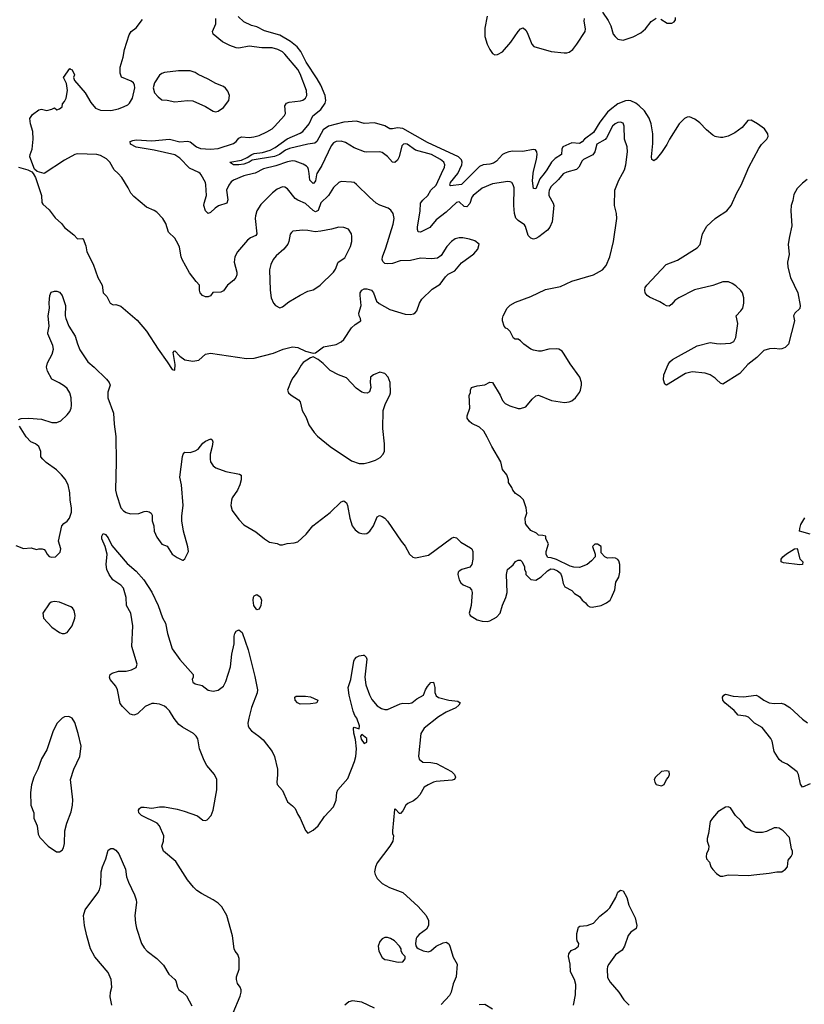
# Model space of a CAD drawing. Header units: inches. Extents: x 1954678 to 2060271, y 904822 to 1016299.
# Tile 68 of 256: x 2014559 to 2020685, y 913516 to 921202. Entities that reach past the tile are written whole.
import ezdxf

# ---------------------------------------------------------------- set-up
doc = ezdxf.new("R2010")
doc.units = ezdxf.units.IN
doc.header["$MEASUREMENT"] = 0
for name, color, linetype in [('C0911', 7, 'Continuous'), ('C0912', 7, 'Continuous'), ('C0921', 7, 'Continuous'), ('C0922', 7, 'Continuous')]:
    doc.layers.add(name, color=color, linetype=linetype)

msp = doc.modelspace()

# ---------------------------------------------------------------- linework, layer by layer
at = {"layer": 'C0911', "color": 5}
for points, elevation in [([(2014550, 918081), (2014570, 918087.3), (2014630, 918090.7), (2014730, 918083), (2014810, 918057.6), (2014850, 918057.1), (2014881.2, 918070), (2014930, 918117.3), (2014950, 918142.8), (2014960.5, 918170), (2014964, 918190), (2014961.5, 918250), (2014949.8, 918289.8), (2014930, 918322.7), (2014910, 918340.9), (2014867.5, 918367.5), (2014810, 918395.3), (2014777.2, 918457.2), (2014769.4, 918489.4), (2014776.6, 918523.4), (2014812.3, 918590), (2014823.7, 918630), (2014819.1, 918659.1), (2014778, 918750), (2014778, 918758), (2014789.6, 918810.4), (2014782, 918890), (2014792.6, 918950), (2014788.3, 918991.7), (2014794.5, 919050), (2014805.8, 919074.2), (2014830, 919083), (2014850, 919081.6), (2014870, 919073.7), (2014890.2, 919050), (2014916.5, 918970), (2014915.2, 918890), (2014919.5, 918870), (2014942.8, 918810), (2014992.9, 918730), (2015010, 918670.8), (2015030, 918624), (2015090.3, 918530), (2015141.3, 918490), (2015235.9, 918395.9), (2015258.4, 918370), (2015264.9, 918350), (2015246.8, 918293.2), (2015247.7, 918250), (2015291.8, 918130), (2015295.8, 918044.2), (2015309.2, 917949.2), (2015313.2, 917750), (2015307.5, 917530), (2015314.2, 917494.2), (2015348.9, 917390), (2015370, 917368.4), (2015390, 917355.8), (2015425.5, 917345.5), (2015490, 917346), (2015530, 917362), (2015550, 917364), (2015570, 917360.7), (2015586, 917350), (2015593, 917333), (2015594.9, 917290), (2015608, 917250), (2015610.5, 917210), (2015630, 917161), (2015670, 917106.8), (2015710, 917091), (2015750.5, 917030.5), (2015790, 917002.8), (2015830, 916982), (2015836.4, 916983.6), (2015850, 916994), (2015877.2, 917050), (2015872.7, 917087.3), (2015838.7, 917210), (2015826.3, 917290), (2015825.6, 917330), (2015835.1, 917410), (2015823.5, 917570), (2015808.4, 917630), (2015830, 917792), (2015836, 917810), (2015850, 917826.8), (2015890, 917822.8), (2015930, 917836), (2015951.7, 917848.3), (2015990, 917894.8), (2016010, 917911), (2016050.6, 917930.6), (2016061, 917921), (2016066.4, 917906.4), (2016061.6, 917870), (2016045.3, 917810), (2016045.3, 917770), (2016050.4, 917750), (2016070, 917718), (2016090, 917703.8), (2016170, 917674), (2016274.6, 917654.6), (2016287.3, 917647.3), (2016288.4, 917610), (2016278.9, 917570), (2016258.9, 917530), (2016219.5, 917470), (2016213.1, 917450), (2016208.7, 917410), (2016219.5, 917370), (2016270, 917299.3), (2016310, 917257.6), (2016402.9, 917202.9), (2016470, 917148), (2016510, 917123.8), (2016570, 917113.4), (2016590, 917102.8), (2016610, 917102), (2016647.7, 917112.3), (2016702.8, 917117.2), (2016730, 917126.7), (2016795.3, 917184.7), (2016849.4, 917250), (2016984.4, 917355.6), (2017070, 917438.8), (2017090, 917446.8), (2017110, 917431.3), (2017119.1, 917410), (2017136.3, 917310), (2017156, 917250), (2017178.5, 917218.5), (2017210, 917197.3), (2017230, 917190.7), (2017250, 917187.3), (2017270, 917190.8), (2017291.9, 917208.1), (2017322.7, 917250), (2017350, 917322), (2017369, 917331), (2017390, 917322.8), (2017410, 917310.8), (2017430, 917286.8), (2017537.3, 917130), (2017570, 917091), (2017602.8, 917030), (2017630, 917006), (2017650, 917001), (2017750, 917021), (2017930, 917154.8), (2017950, 917162.8), (2017970, 917158), (2018003.4, 917123.4), (2018079.9, 917079.9), (2018090.5, 917070), (2018097.1, 917050), (2018097.6, 916990), (2018090, 916949), (2018073.1, 916926.9), (2018010.3, 916909.7), (2017990, 916898), (2017983.8, 916890), (2017980.4, 916870), (2017990.4, 916830), (2018004.8, 916804.8), (2018022.8, 916790), (2018070.3, 916770.3), (2018088.2, 916750), (2018091.3, 916730), (2018083.5, 916630), (2018069.1, 916570), (2018077.4, 916550), (2018130, 916517.5), (2018170, 916506.3), (2018210, 916504.9), (2018230, 916510.2), (2018281.8, 916538.2), (2018311.5, 916570), (2018330, 916631), (2018354.5, 916690), (2018364.5, 916730), (2018361.2, 916870), (2018369, 916910), (2018413.2, 916946.8), (2018430, 916972), (2018450, 916982), (2018470, 916982), (2018482, 916970), (2018502, 916930), (2018502, 916910), (2018511.1, 916891.1), (2018512, 916870), (2018550, 916831.3), (2018590, 916826), (2018630, 916852), (2018681.2, 916898.8), (2018705.2, 916914.8), (2018730, 916911.3), (2018758.5, 916898.5), (2018780.7, 916880.7), (2018793.2, 916853.2), (2018801.4, 916801.4), (2018815.3, 916775.3), (2018870, 916744.7), (2018890, 916722), (2018930, 916698), (2018951.3, 916670), (2018978, 916650), (2018991.3, 916630), (2019010, 916618.8), (2019030, 916616.3), (2019098, 916630), (2019142, 916650), (2019169, 916670), (2019181.2, 916690), (2019205.2, 916750), (2019213.2, 916810), (2019237.2, 916850), (2019244, 916890), (2019244, 916950), (2019237.2, 916977.2), (2019230, 916988), (2019210, 916999), (2019190, 917002), (2019150, 916998), (2019128, 917010), (2019100.4, 917040.4), (2019098, 917090), (2019070, 917108), (2019050, 917108), (2019032, 917090), (2019052, 917030), (2019051.3, 917010), (2019023.4, 916976.6), (2018990.4, 916949.6), (2018930, 916924.5), (2018887, 916927), (2018856, 916936), (2018750, 916988.7), (2018710, 917002), (2018684, 917004), (2018670, 917026), (2018669, 917050), (2018688, 917110), (2018668, 917150), (2018666, 917170), (2018643.6, 917176.4), (2018610, 917178), (2018593.6, 917193.6), (2018550, 917215.3), (2018516.5, 917256.5), (2018509.2, 917270), (2018505.2, 917310), (2018519, 917350), (2018514, 917390), (2018493.6, 917453.6), (2018470, 917478), (2018430, 917502), (2018410, 917528), (2018402, 917550), (2018375.3, 917590), (2018375.3, 917610), (2018362, 917650), (2018329.3, 917690), (2018317.2, 917750), (2018244.5, 917870), (2018210, 917944), (2018182.7, 917990), (2018150, 918020.9), (2018088.7, 918050), (2018070, 918064), (2018054, 918090), (2018053.2, 918110), (2018073.2, 918170), (2018069, 918271), (2018078, 918290), (2018078, 918310), (2018088, 918330), (2018130, 918344.7), (2018190, 918351), (2018230, 918371.3), (2018251.3, 918370), (2018310.5, 918270.5), (2018328.3, 918228.3), (2018350, 918206), (2018387.5, 918187.5), (2018450, 918167.7), (2018470, 918166), (2018510, 918180.5), (2018559.5, 918240.5), (2018590, 918266.8), (2018610, 918271), (2018712, 918230), (2018812.5, 918212.5), (2018850, 918218.7), (2018870, 918226.7), (2018898.4, 918250), (2018930, 918290.7), (2018938.9, 918310), (2018946.3, 918350), (2018946, 918370), (2018933.6, 918410), (2018856.6, 918516.6), (2018811.7, 918591.7), (2018793.8, 918613.8), (2018770, 918629.2), (2018750, 918633.2), (2018690, 918629.2), (2018630, 918614), (2018610, 918613.2), (2018570, 918620.9), (2018549.6, 918629.6), (2018495.3, 918670), (2018470, 918695.3), (2018450, 918708), (2018428.9, 918708.9), (2018415.3, 918715.3), (2018390, 918768), (2018368.9, 918788.9), (2018354, 918794), (2018342, 918810), (2018329, 918850), (2018328.7, 918870), (2018334, 918890), (2018366, 918950), (2018387.9, 918972.1), (2018430, 918996.3), (2018550, 919042), (2018663.9, 919096.1), (2018781.2, 919118.8), (2018870, 919160.4), (2019039.3, 919210), (2019109.6, 919250), (2019138, 919282), (2019166, 919350), (2019195.8, 919470), (2019221.3, 919650), (2019218.9, 919690), (2019204, 919750), (2019205.1, 919870), (2019238, 919950), (2019265.3, 920000)], 540), ([(2014664.1, 920000), (2014682.8, 919970), (2014728.5, 919830), (2014733.4, 919773.4), (2014741.1, 919761.1), (2014790, 919716.3), (2014836, 919656), (2014885.5, 919610), (2014910, 919580.5), (2014982, 919522), (2015010, 919491.3), (2015050, 919494), (2015054, 919490), (2015076.9, 919436.9), (2015084, 919390), (2015133.8, 919293.8), (2015170.4, 919190.4), (2015202.8, 919130), (2015211, 919070), (2015240.7, 919040.7), (2015266.8, 918990), (2015290, 918976), (2015310, 918978.8), (2015350, 918964.9), (2015476.7, 918856.7), (2015550.4, 918770), (2015639.3, 918630), (2015711.9, 918531.9), (2015750, 918471), (2015770, 918464.7), (2015772, 918510), (2015756.4, 918603.6), (2015764.7, 918615.3), (2015770, 918616), (2015810, 918576), (2015850, 918546), (2015910, 918536), (2015957.2, 918542.8), (2016009.6, 918590.4), (2016050, 918598), (2016330, 918558), (2016390, 918558.4), (2016542, 918598), (2016615.3, 918630), (2016690, 918647.3), (2016730, 918644), (2016790, 918614), (2016850, 918598), (2016870, 918601), (2016931.9, 918648.1), (2017030, 918666.4), (2017070, 918688.2), (2017090, 918705.5), (2017150, 918795.5), (2017178.7, 918821.3), (2017222.7, 918850), (2017221.2, 918870), (2017209.6, 918889.6), (2017206.6, 918910), (2017225.6, 918970), (2017216.4, 919050), (2017218.7, 919070), (2017229.8, 919090), (2017250, 919099.7), (2017270, 919101.8), (2017306, 919090), (2017322.6, 919070), (2017344.4, 919004.4), (2017366.2, 918986.2), (2017450, 918940.4), (2017570, 918902), (2017610, 918899.7), (2017634.6, 918905.4), (2017647.3, 918912.7), (2017659.7, 918930), (2017680.5, 918990), (2017700.1, 919019.9), (2017780.8, 919099.2), (2017842.2, 919137.8), (2017884.4, 919195.6), (2017904.4, 919215.6), (2017957.6, 919242.4), (2018010, 919303.8), (2018105.8, 919374.2), (2018137.2, 919410), (2018148, 919450), (2018114.2, 919474.2), (2018070, 919489.5), (2018019.4, 919499.4), (2017990, 919499.7), (2017959.1, 919490), (2017930, 919469.6), (2017894.3, 919430), (2017850, 919360.7), (2017820.7, 919339.3), (2017775.2, 919335.2), (2017690, 919341.1), (2017610, 919321.1), (2017530, 919318.3), (2017470, 919299.6), (2017430, 919296.2), (2017410, 919299.3), (2017394.2, 919314.2), (2017389.7, 919329.6), (2017391.5, 919350), (2017418.5, 919421.5), (2017474.1, 919605.9), (2017482.6, 919650), (2017476.3, 919690), (2017455.8, 919715.8), (2017435.1, 919730), (2017370, 919752.8), (2017343.6, 919770), (2017290, 919815.8), (2017190, 919915.6), (2017169.7, 919929.7), (2017150, 919934.7), (2017070, 919938), (2017050, 919929.7), (2017010, 919891.5), (2016970.1, 919829.9), (2016910, 919770.9), (2016890, 919711.3), (2016870, 919701.8), (2016850, 919711.4), (2016790, 919766.8), (2016730, 919791.8), (2016710, 919805.1), (2016650, 919882.4), (2016630, 919894), (2016610, 919896), (2016570, 919879.7), (2016532.2, 919850), (2016441.8, 919758.2), (2016411.8, 919710), (2016400.2, 919670), (2016399.1, 919650), (2016411, 919529), (2016401.8, 919518.2), (2016361.1, 919498.9), (2016338.2, 919481.8), (2016258.7, 919390), (2016239.5, 919350), (2016233.4, 919310), (2016253.8, 919230), (2016253.8, 919210), (2016247.4, 919190), (2016230.9, 919169.1), (2016181.3, 919130), (2016150, 919085.1), (2016130, 919074.7), (2016068.4, 919071.6), (2016050, 919046.6), (2016030, 919038.4), (2016010, 919039.6), (2015986, 919050), (2015969.3, 919070), (2015964, 919090), (2015964, 919130), (2015937.4, 919157.4), (2015886.1, 919226.1), (2015828, 919330), (2015819.7, 919350), (2015806.5, 919426.5), (2015797.6, 919450), (2015770, 919497.2), (2015722.4, 919542.4), (2015699.3, 919610), (2015677.2, 919650), (2015630, 919699.3), (2015610, 919712.7), (2015550, 919739), (2015450, 919820.9), (2015428.3, 919848.3), (2015407.3, 919890), (2015356.3, 919970), (2015327, 920000)], 560), ([(2016384, 920000), (2016310, 919982.2), (2016228.7, 919950), (2016210, 919935.1), (2016191.4, 919910), (2016173.8, 919870), (2016184.5, 919795.5), (2016175.8, 919770), (2016112.3, 919747.7), (2016085.5, 919730), (2016050, 919696), (2016030, 919689.2), (2016010, 919709.4), (2015998.2, 919750), (2015998.8, 919770), (2016018.5, 919830), (2016013.7, 919913.7), (2016009.6, 919930), (2015977.2, 919990), (2015967.4, 920000)], 540), ([(2016879.6, 920000), (2016875.7, 919990), (2016870, 919943.7), (2016854.8, 919925.2), (2016850, 919923.5), (2016825.5, 919950), (2016818.3, 920000)], 540), ([(2018807.6, 920000), (2018802.7, 919997.3), (2018766.1, 919953.9), (2018710, 919898.9), (2018694.4, 919870), (2018689.4, 919849.4), (2018690.2, 919830), (2018723.5, 919770), (2018729.3, 919750), (2018717.5, 919622.5), (2018699, 919581), (2018681.2, 919558.8), (2018612.5, 919507.5), (2018590, 919493.6), (2018570, 919489.6), (2018550, 919495.1), (2018530, 919517.2), (2018508.2, 919588.2), (2018500.1, 919600.1), (2018450, 919633), (2018433.3, 919653.3), (2018422.5, 919690), (2018417.1, 919750), (2018420.7, 919890), (2018413.4, 919913.4), (2018401.2, 919930), (2018390, 919937), (2018370, 919939.6), (2018250, 919920.4), (2018170, 919886.9), (2018099.5, 919830), (2018090, 919817.6), (2018073.6, 919766.4), (2018050, 919741.8), (2018030, 919743.1), (2017990, 919780.5), (2017970, 919775.4), (2017890, 919700.4), (2017810, 919640.5), (2017761.3, 919578.7), (2017690, 919542.4), (2017670, 919546.3), (2017664.1, 919564.1), (2017664.8, 919584.8), (2017686.3, 919706.3), (2017689.9, 919770.1), (2017706, 919794), (2017746.2, 919830), (2017769.9, 919870.1), (2017810, 919910.3), (2017853.2, 920000)], 540), ([(2018094.5, 920000), (2018010, 919914.2), (2017924.1, 919904.1), (2017918.3, 919910), (2017923.6, 919930), (2017980.2, 920000)], 520), ([(2018653, 920000), (2018621.6, 919958.4), (2018590, 919881.6), (2018570, 919882.9), (2018562.8, 919942.9), (2018568.2, 920000)], 520), ([(2020000, 919137.7), (2019972.1, 919127.9), (2019827.7, 919092.3), (2019705.5, 919030), (2019675.5, 919010), (2019650, 918980.9), (2019630, 918966.6), (2019610, 918969.3), (2019590, 918978.4), (2019558.2, 918998.2), (2019476.6, 919036.6), (2019459, 919050), (2019444, 919070), (2019439.3, 919090), (2019443.7, 919110), (2019455.1, 919130), (2019606, 919290), (2019695.6, 919324.4), (2019850, 919421), (2019871.9, 919448.1), (2019889.6, 919530), (2019925.6, 919590), (2019989.5, 919650), (2020000, 919656.9)], 520), ([(2020000, 918394.3), (2019990, 918404.5), (2019949.7, 918429.7), (2019910, 918442), (2019810, 918451.6), (2019758.9, 918441.1), (2019610, 918348.7), (2019595.3, 918355.3), (2019586, 918390), (2019589.3, 918430), (2019623.7, 918510), (2019635.1, 918530), (2019656, 918550), (2019850, 918656.2), (2019950, 918682), (2020000, 918674.6)], 520), ([(2014530, 917098), (2014590, 917074.8), (2014650, 917078.8), (2014690, 917066), (2014710, 917071), (2014734, 917070), (2014750, 917064.7), (2014764.7, 917050), (2014771, 917031), (2014790, 917012), (2014810, 917006), (2014838, 917010), (2014874.2, 917045.8), (2014880.9, 917070), (2014862.9, 917130), (2014889.6, 917250), (2014904.5, 917270), (2014930, 917288.4), (2014947.6, 917310), (2014963.8, 917356.2), (2014964, 917390), (2014953.5, 917450), (2014950, 917508), (2014937.3, 917570), (2014914.3, 917614.3), (2014886, 917650), (2014846.9, 917686.9), (2014765.3, 917745.3), (2014739.3, 917770), (2014724, 917790), (2014724, 917830), (2014709.3, 917869.3), (2014682, 917890), (2014647.2, 917907.2), (2014610, 917945.2), (2014557, 918030)], 540), ([(2016226, 913450), (2016281.1, 913578.9), (2016289.7, 913610), (2016287.8, 913630), (2016279.7, 913650), (2016258.7, 913678.7), (2016251.1, 913710), (2016252.8, 913730), (2016274, 913790), (2016273.9, 913873.9), (2016263.4, 913903.4), (2016243, 913930), (2016234.3, 913950), (2016219.8, 914050), (2016176.4, 914210), (2016136.8, 914276.8), (2016110, 914304.2), (2016070, 914331.5), (2015979.5, 914379.5), (2015943.6, 914403.6), (2015915.6, 914430), (2015868.5, 914488.5), (2015779.3, 914630), (2015681.2, 914710), (2015669.2, 914750), (2015680.9, 914790), (2015684.5, 914830), (2015650, 914909), (2015632.7, 914930), (2015510, 914989), (2015488.4, 915011.6), (2015488, 915030), (2015494.6, 915045.4), (2015506.6, 915053.4), (2015530, 915055.5), (2015590, 915046), (2015650, 915056.9), (2015690, 915056.9), (2015790, 915039.5), (2015844.5, 915024.5), (2015947.4, 914987.4), (2015990, 914954), (2016010, 914950.7), (2016024.1, 914955.9), (2016054.5, 914990), (2016069.6, 915030.4), (2016099.1, 915190), (2016098, 915270), (2016081, 915310), (2016020, 915380), (2015998.6, 915418.6), (2015963.7, 915510), (2015950, 915589.3), (2015936.9, 915610), (2015915.6, 915630), (2015830, 915677.8), (2015801.2, 915701.2), (2015765.9, 915745.9), (2015730, 915805.4), (2015706.3, 915830), (2015690, 915842.2), (2015650, 915858.2), (2015610, 915865.1), (2015590, 915863.1), (2015539.5, 915840.5), (2015478, 915782), (2015450, 915772.8), (2015421.3, 915781.3), (2015360.8, 915840.8), (2015343.8, 915863.8), (2015323, 915970), (2015310, 915998), (2015266.6, 916050), (2015259.3, 916070), (2015265.2, 916090), (2015280.1, 916099.9), (2015330, 916117.3), (2015390, 916117.3), (2015432.5, 916127.5), (2015470, 916144.7), (2015477, 916170), (2015434.3, 916310), (2015442.5, 916470), (2015426.6, 916570), (2015394.4, 916630), (2015391.2, 916691.2), (2015370, 916762.9), (2015350, 916786.3), (2015287.8, 916830), (2015257.6, 916870), (2015239.5, 916910), (2015234, 916950), (2015242, 917030), (2015227.6, 917090), (2015200.7, 917150), (2015200.9, 917170), (2015210, 917190.7), (2015230, 917183), (2015250, 917158), (2015278, 917098), (2015397.7, 916957.7), (2015470, 916898), (2015529, 916829), (2015590, 916733.7), (2015639.7, 916630), (2015673.5, 916533.5), (2015697.5, 916490), (2015713.4, 916410), (2015750.3, 916290), (2015810, 916207.4), (2015913.7, 916090), (2015914.9, 916070), (2015907.1, 916050), (2015910, 916029.2), (2015930, 916018.6), (2015983.4, 916003.4), (2016030, 915968.2), (2016070, 915959.3), (2016110, 915968.2), (2016150, 915999.3), (2016170, 916036.3), (2016206, 916150), (2016215.7, 916250), (2016234, 916330), (2016234.6, 916390), (2016239.9, 916410), (2016250, 916428.9), (2016270, 916439.5), (2016297.4, 916417.4), (2016342.1, 916282.1), (2016394.4, 916074.4), (2016415.1, 915970), (2016413.1, 915946.9), (2016370, 915832.3), (2016347.9, 915750), (2016341.7, 915710), (2016343.7, 915690), (2016350.4, 915670), (2016368.2, 915650), (2016427.7, 915610), (2016459.9, 915579.9), (2016530.2, 915490.2), (2016549.4, 915449.4), (2016572.4, 915350), (2016573, 915307), (2016566.4, 915250), (2016570.5, 915230.5), (2016610, 915186), (2016650, 915096), (2016690, 915066), (2016710, 915044.7), (2016730, 914998), (2016750.5, 914970), (2016790, 914871.3), (2016810, 914851), (2016850, 914874), (2016889.3, 914910), (2016938, 914982), (2017010, 915056.3), (2017029.7, 915110), (2017035.8, 915170), (2017044.5, 915190), (2017122.5, 915277.5), (2017174.6, 915410), (2017184.6, 915450), (2017189.8, 915510.2), (2017181.8, 915581.8), (2017167.8, 915632.2), (2017165.7, 915670), (2017170, 915678), (2017210, 915666.8), (2017211.4, 915688.6), (2017191.5, 915750), (2017176.5, 915770), (2017163.3, 915803.3), (2017131.1, 915928.9), (2017122.7, 915990), (2017143.6, 916050), (2017167, 916193), (2017172.9, 916207.1), (2017190, 916224.7), (2017210, 916236), (2017242, 916242), (2017250, 916242), (2017265.4, 916225.4), (2017270.6, 916210), (2017252.9, 916070), (2017261.7, 916010), (2017290, 915931), (2017310, 915894.8), (2017350, 915844.9), (2017385.1, 915825.1), (2017410, 915816.3), (2017430, 915817.3), (2017530, 915861.6), (2017550, 915866), (2017595.9, 915864.1), (2017622, 915870), (2017660.1, 915899.9), (2017711, 915929), (2017728.2, 915971.8), (2017743.8, 915996.2), (2017770, 916026.8), (2017790, 916031), (2017801.6, 915990), (2017800.4, 915950), (2017810, 915924), (2017830.4, 915910.4), (2017910, 915890.3), (2017981, 915881), (2017998, 915870), (2017986.8, 915850), (2017964, 915830), (2017890, 915796.9), (2017830, 915760.4), (2017718, 915670), (2017690.4, 915630), (2017673.7, 915453.7), (2017678.8, 915430), (2017707, 915407), (2017770, 915403.1), (2017814.2, 915394.2), (2017930, 915333), (2017954.8, 915310), (2017962.8, 915290), (2017959.1, 915280.9), (2017950.5, 915269.5), (2017935.2, 915264.8), (2017810, 915254), (2017790, 915249.6), (2017747.3, 915230), (2017718, 915210), (2017683.8, 915150), (2017658, 915122), (2017634.8, 915105.2), (2017590, 915083.1), (2017574.9, 915070), (2017550, 915025.2), (2017533.8, 915006.2), (2017525.8, 915005.8), (2017490, 915040.9), (2017484.9, 915035.1), (2017470.4, 914870), (2017470.4, 914850), (2017477.1, 914830), (2017472.4, 914790), (2017450, 914749.3), (2017350, 914621.2), (2017336.4, 914590), (2017330.4, 914550), (2017334.4, 914530), (2017350, 914497.3), (2017390, 914459.1), (2017447.2, 914427.2), (2017550, 914388), (2017670, 914280.5), (2017734, 914210), (2017750.8, 914170), (2017750.8, 914130), (2017736.7, 914103.3), (2017678.8, 914061.2), (2017659.8, 914040.2), (2017654.8, 914030), (2017650.8, 913990), (2017651, 913971), (2017659.8, 913959.8), (2017670.7, 913950.7), (2017710, 913933.4), (2017750, 913926.4), (2017770, 913933), (2017811.1, 913968.9), (2017864.5, 913995.5), (2017890, 913999.7), (2017910, 913986.7), (2017918.8, 913970), (2017944.2, 913884.2), (2017976, 913830), (2017967.7, 913730), (2017944.2, 913675.8), (2017927.7, 913610), (2017914.6, 913585.4), (2017850, 913513.2)], 520), ([(2020000, 915006), (2019967.7, 914970), (2019950, 914942), (2019938, 914850), (2019927.7, 914810), (2019927.7, 914790), (2019940.4, 914750), (2019937, 914723), (2019922, 914690), (2019918.8, 914670), (2019922.8, 914650), (2019944.5, 914624.5), (2019955.5, 914590), (2019970, 914567.3), (2020000, 914537.8)], 540), ([(2015279.7, 913510), (2015266.5, 913573.5), (2015268.2, 913610), (2015279.8, 913650), (2015273.8, 913710), (2015250, 913763.6), (2015146.9, 913886.9), (2015113.1, 913950), (2015082.8, 914050), (2015064.2, 914130), (2015058, 914210), (2015070, 914253), (2015170, 914386), (2015183.5, 914410), (2015192.8, 914450), (2015196.3, 914550), (2015206.6, 914590), (2015231.6, 914650), (2015250, 914718), (2015270, 914731), (2015290, 914730.8), (2015310, 914718.8), (2015333.4, 914690), (2015384.4, 914570), (2015394, 914510), (2015408.9, 914470), (2015456.4, 914370), (2015470, 914331.3), (2015472.2, 914310), (2015459.5, 914210), (2015462.4, 914150), (2015470.4, 914110), (2015510.4, 913990), (2015530, 913957.3), (2015554, 913930), (2015630, 913873.4), (2015682, 913822), (2015724.9, 913750), (2015770, 913710.5), (2015778, 913698), (2015790.5, 913650.5), (2015801, 913630), (2015830, 913610.8), (2015861.7, 913581.7), (2015903.6, 913503.6)], 520), ([(2018882.3, 913510), (2018898.6, 913590), (2018900.8, 913670), (2018889.8, 913710), (2018860.5, 913770), (2018857.6, 913830), (2018845.1, 913890), (2018847, 913910), (2018864.9, 913935.1), (2018895.3, 913950), (2018922, 913970), (2018924, 913990), (2018913.2, 914010), (2018909.3, 914029.3), (2018909.3, 914069.3), (2018922.7, 914117.3), (2018933.6, 914126.4), (2018990, 914130.5), (2019039, 914150), (2019090, 914204), (2019149.3, 914250), (2019166.6, 914270), (2019213.2, 914350), (2019230, 914391.3), (2019250, 914406.8), (2019270, 914402.8), (2019300.5, 914350), (2019314.9, 914290), (2019365.5, 914190), (2019378.8, 914130), (2019373, 914107), (2019330, 914078), (2019310, 914054), (2019280.5, 913970), (2019262.4, 913937.6), (2019210, 913902.7), (2019159.5, 913830), (2019149.3, 913810.7), (2019146.5, 913790), (2019150, 913726), (2019170, 913687.7), (2019236.3, 913610), (2019277.3, 913550), (2019318.8, 913510)], 520), ([(2017330, 913484.7), (2017230, 913532), (2017158, 913542), (2017130, 913535.1), (2017098.8, 913510)], 520), ([(2018146.6, 913513.4), (2018190, 913516), (2018250, 913481)], 520)]:
    msp.add_lwpolyline(points, dxfattribs=dict(at, elevation=elevation))
for points, elevation in [([(2017050, 919581.6), (2016994.6, 919565.4), (2016909.8, 919549.7), (2016865.6, 919545.6), (2016810, 919556.9), (2016770, 919559.7), (2016692, 919550), (2016680.7, 919539.3), (2016672.4, 919527.6), (2016662, 919470), (2016652.2, 919450), (2016620.4, 919410), (2016562.2, 919357.8), (2016538.7, 919330), (2016519.6, 919290), (2016510.3, 919250), (2016513.7, 919090), (2016522.4, 919030), (2016541.6, 918990), (2016557.3, 918970), (2016590, 918953.4), (2016610, 918959.3), (2016661.8, 918998.2), (2016750, 919050.4), (2016810, 919081.6), (2016850, 919092.7), (2016879.3, 919110), (2016906, 919130), (2017010, 919230.4), (2017026, 919254), (2017046.8, 919310), (2017098.2, 919341.8), (2017142, 919430), (2017152.4, 919470), (2017153.3, 919510), (2017149.4, 919530), (2017125.6, 919565.6), (2017090, 919580.7)], 580), ([(2016850, 918568.7), (2016830, 918562), (2016773.7, 918526.3), (2016756.3, 918503.7), (2016726.8, 918450), (2016692.8, 918407.2), (2016678.5, 918381.5), (2016651.3, 918310), (2016658, 918290), (2016678, 918270), (2016735.2, 918235.2), (2016750, 918218), (2016764.9, 918150), (2016795.6, 918095.6), (2016818, 918038), (2016858, 917978), (2016884, 917950), (2016983.8, 917870), (2017150, 917758.3), (2017210, 917736.9), (2017250, 917737.4), (2017290, 917747.4), (2017336.3, 917763.7), (2017374.9, 917785.1), (2017396, 917810), (2017406.8, 917833.2), (2017407.8, 917890), (2017394.7, 918010), (2017398, 918150), (2017414.2, 918205.8), (2017449.3, 918270), (2017454, 918290), (2017452, 918370), (2017435.1, 918410), (2017410, 918439), (2017370, 918449), (2017322, 918430), (2017298, 918410), (2017296, 918370), (2017301, 918330), (2017290, 918298), (2017273.4, 918286.6), (2017250, 918289.4), (2017230, 918295.1), (2017185.6, 918325.6), (2017110, 918405.2), (2017049.5, 918429.5), (2016983.2, 918463.2), (2016930, 918517.2), (2016890, 918549.2)], 560), ([(2016410, 916595.1), (2016386.6, 916630), (2016381.6, 916670), (2016386, 916694), (2016390, 916704.7), (2016410, 916714.8), (2016436.8, 916696.8), (2016446.8, 916670), (2016442.4, 916630), (2016430, 916599.3)], 520), ([(2014830, 916659.3), (2014805.2, 916654.8), (2014790, 916642), (2014741, 916570), (2014746, 916530), (2014810, 916461), (2014870, 916418), (2014890, 916411.3), (2014910, 916411.3), (2014930, 916418), (2014968.7, 916470), (2014989.3, 916530), (2014992, 916550), (2014983.7, 916590), (2014972.3, 916610), (2014958.6, 916618.6), (2014870, 916654.5)], 540), ([(2016750, 915859), (2016727.8, 915867.8), (2016710, 915889), (2016707.8, 915912.2), (2016719.1, 915920.9), (2016730, 915922.3), (2016790, 915922), (2016830, 915916.2), (2016887.6, 915890), (2016878.7, 915870), (2016870, 915867.5), (2016830, 915860.3)], 520), ([(2014943.2, 915763.2), (2014910, 915759.3), (2014890.5, 915749.5), (2014850.7, 915710), (2014822, 915650), (2014770, 915502), (2014728.6, 915431.4), (2014700.3, 915350), (2014670, 915289.2), (2014650.3, 915230), (2014644.2, 915170), (2014645.3, 915070), (2014668.7, 915010), (2014670.5, 914970), (2014694.9, 914910), (2014704.9, 914844.9), (2014716.9, 914816.9), (2014782, 914750), (2014847.1, 914707.1), (2014870, 914706), (2014890, 914718), (2014902.7, 914737.3), (2014909.3, 914770), (2014911.8, 914870), (2014927, 914930), (2014962, 915018), (2014971.6, 915070), (2014973.1, 915113.1), (2014956.2, 915270), (2014982, 915350), (2015029.5, 915450), (2015038.4, 915530), (2015015.6, 915630), (2014990, 915715.3), (2014970, 915749)], 540), ([(2017230, 915621.6), (2017221.1, 915610), (2017225.1, 915585.1), (2017250, 915550.3), (2017270, 915562.4), (2017268.9, 915590)], 520), ([(2019610, 915339.3), (2019570, 915332.7), (2019524.7, 915290), (2019512, 915270), (2019518, 915250), (2019530, 915232), (2019570, 915222), (2019590, 915232), (2019608.7, 915270), (2019624, 915290), (2019633.2, 915310), (2019630, 915332.7)], 540), ([(2017430, 914037.6), (2017410, 914036.9), (2017390, 914027), (2017370, 914005.2), (2017357.1, 913970), (2017363, 913930), (2017390, 913882), (2017410, 913866), (2017430, 913861.6), (2017515.1, 913844.9), (2017550, 913846.8), (2017569, 913870), (2017568.7, 913888.7), (2017550, 913908), (2017539, 913930), (2017537.2, 913950), (2017526, 913970), (2017485.2, 914010), (2017454, 914030)], 520)]:
    msp.add_lwpolyline(points, close=True, dxfattribs=dict(at, elevation=elevation))
at = {"layer": 'C0912', "color": 5}
for points, elevation in [([(2019110, 921261.6), (2019154.6, 921194.6), (2019174.2, 921154.2), (2019192.9, 921090), (2019207.4, 921070), (2019230, 921050.3), (2019270, 921041.8), (2019350, 921068.4), (2019410, 921100.2), (2019445.7, 921130), (2019490, 921187), (2019530, 921212.4)], 520), ([(2015327, 920000), (2015297.6, 920030), (2015262, 920090), (2015236, 920116), (2015190, 920141.5), (2015162, 920150), (2015010, 920155.8), (2014990, 920149.7), (2014910, 920105.6), (2014750, 920000.9), (2014696.6, 920016.6), (2014675.1, 920035.1), (2014639.5, 920130), (2014641.2, 920150), (2014656, 920190), (2014663.7, 920270), (2014660.7, 920330), (2014642.9, 920390), (2014639.5, 920430), (2014659.1, 920460.9), (2014710, 920498), (2014730, 920502), (2014770, 920492), (2014810, 920502), (2014830, 920514), (2014850, 920498), (2014870, 920504.7), (2014890, 920522), (2014894.6, 920545.4), (2014910, 920562), (2014922, 920590), (2014933.2, 920650), (2014924.7, 920704.7), (2014902, 920750), (2014950, 920822), (2014954.8, 920814.8), (2014970, 920810.7), (2014987.3, 920770), (2014980.7, 920750), (2014987.5, 920727.5), (2015070, 920630.6), (2015114.5, 920554.5), (2015150.3, 920510.3), (2015190, 920495.8), (2015270, 920491.8), (2015330, 920506.7), (2015376, 920524), (2015403.3, 920536.7), (2015418, 920550), (2015439.5, 920590), (2015457.2, 920670), (2015455.3, 920690), (2015449, 920709), (2015430, 920722), (2015353.2, 920753.2), (2015343.3, 920783.3), (2015344.7, 920830), (2015368.2, 920910), (2015378, 920970), (2015415.3, 921084.7), (2015429.2, 921110), (2015470, 921138.8), (2015517.7, 921202.3)], 560), ([(2015967.4, 920000), (2015957.7, 920010), (2015883.9, 920043.9), (2015810, 920120.2), (2015770, 920147.4), (2015610, 920184.2), (2015470, 920205.6), (2015425.1, 920230), (2015422.7, 920250), (2015441.5, 920258.5), (2015470, 920263.1), (2015590, 920257.3), (2015730, 920270.2), (2015810, 920248.9), (2015870, 920253.6), (2015889.3, 920249.3), (2015939.5, 920210), (2015970, 920197.5), (2016050, 920191.8), (2016110, 920197.2), (2016230, 920236.5), (2016249, 920251), (2016270, 920276.5), (2016290, 920287.8), (2016350, 920281.3), (2016386.5, 920286.5), (2016430, 920298.5), (2016490, 920325.7), (2016529.5, 920350), (2016550, 920368.4), (2016626.3, 920453.7), (2016634, 920470), (2016629.7, 920530), (2016642.9, 920550), (2016662.5, 920557.5), (2016752.5, 920567.5), (2016770, 920573.8), (2016792.1, 920590), (2016801.4, 920610), (2016798.5, 920650), (2016750, 920778), (2016730, 920812.2), (2016630, 920933.3), (2016610, 920950.8), (2016574, 920970), (2016530, 920981.8), (2016450, 920981.4), (2016350, 920994.2), (2016270, 920979.1), (2016250, 920981.7), (2016200.5, 921000.5), (2016141.6, 921030), (2016069.6, 921090), (2016065.1, 921110), (2016090.9, 921169.1), (2016091, 921210)], 540), ([(2017980.2, 920000), (2018012.4, 920070), (2018014.7, 920090), (2018008.6, 920108.6), (2017985, 920130), (2017742.6, 920242.6), (2017550, 920351.4), (2017510, 920356.6), (2017470, 920348.5), (2017450, 920349.8), (2017410, 920373.9), (2017330, 920395.5), (2017250, 920390.7), (2017190, 920409.9), (2017090, 920401.3), (2016970, 920369.5), (2016930, 920343), (2016880.2, 920250), (2016863.3, 920236.7), (2016810, 920229.5), (2016664.8, 920195.2), (2016635.6, 920184.4), (2016586.8, 920150), (2016550, 920134.7), (2016374.9, 920105.1), (2016350, 920088.9), (2016310, 920074.2), (2016270, 920068.4), (2016229.9, 920069.9), (2016205.6, 920085.6), (2016201.2, 920090), (2016290, 920105.5), (2016335, 920125), (2016371.1, 920150), (2016390, 920157.1), (2016454.3, 920165.7), (2016515.6, 920184.4), (2016555.1, 920204.9), (2016648.2, 920271.8), (2016750, 920315.2), (2016770.5, 920330), (2016818.9, 920390), (2016848.9, 920451.1), (2016910, 920500.8), (2016945.3, 920550), (2016950.9, 920570), (2016945, 920610), (2016909.9, 920690), (2016881.3, 920741.3), (2016796, 920870), (2016754.5, 920954.5), (2016725.5, 920990), (2016672.5, 921032.5), (2016590, 921079.9), (2016470, 921114.9), (2016410, 921145.8), (2016370, 921156.8), (2016310, 921183.7), (2016265.4, 921225.4)], 520), ([(2018209.7, 921230), (2018190, 921135.1), (2018191.1, 921070), (2018210, 921011.7), (2018230, 920968.5), (2018250, 920938.7), (2018270, 920927.8), (2018290, 920930.3), (2018330, 920951.8), (2018393.4, 921026.6), (2018450, 921110.4), (2018470, 921130.6), (2018490, 921137.3), (2018510, 921121), (2018522, 921102), (2018557.3, 921010), (2018573, 920993), (2018710, 920952.4), (2018810, 920941.7), (2018830, 920942.3), (2018850, 920948.9), (2018877.4, 920970), (2018909.7, 921010), (2018974.5, 921110), (2018977, 921130), (2018967.3, 921190), (2018969.6, 921210)], 520), ([(2019565.3, 921205.3), (2019615.2, 921175.2), (2019650, 921175.5), (2019670, 921184.9), (2019678.9, 921201.1), (2019678.9, 921218.9)], 520), ([(2020000, 920288.5), (2019990.5, 920290.5), (2019970, 920300.8), (2019922.3, 920342.3), (2019870, 920397.3), (2019830, 920426.3), (2019790, 920442.4), (2019770, 920440.3), (2019749, 920430), (2019709.3, 920390), (2019633.7, 920270), (2019612.6, 920227.4), (2019570, 920164.7), (2019530, 920111.8), (2019510, 920100.7), (2019496, 920110), (2019493.3, 920130), (2019503.8, 920236.2), (2019503.2, 920310), (2019489.9, 920389.9), (2019473.9, 920433.9), (2019437.3, 920490), (2019397, 920530), (2019369.9, 920549.9), (2019330, 920568.6), (2019310, 920571.6), (2019288, 920568), (2019230, 920544.5), (2019170, 920499.3), (2019150, 920480.1), (2019090, 920402.4), (2019038.2, 920321.8), (2018968.2, 920270), (2018950, 920248.1), (2018930, 920235.6), (2018870, 920240.2), (2018800.1, 920210), (2018791.7, 920190), (2018790.5, 920149.5), (2018741, 920119), (2018712.8, 920090), (2018675.6, 920030), (2018653, 920000)], 520), ([(2019265.3, 920000), (2019281.7, 920030), (2019292.4, 920070), (2019306, 920170), (2019301.3, 920210), (2019281, 920270), (2019279.7, 920370), (2019270, 920394.5), (2019250, 920402.4), (2019230, 920399.7), (2019208.5, 920390), (2019187.9, 920370), (2019141.5, 920278.5), (2019130, 920267.4), (2019065.2, 920230), (2019050.2, 920170), (2019033.9, 920146.1), (2018962.4, 920110), (2018950, 920099.7), (2018924.7, 920050), (2018907.3, 920032.7), (2018830, 920012.7), (2018807.6, 920000)], 540), ([(2017853.2, 920000), (2017877.3, 920050), (2017879.7, 920070), (2017871.1, 920090), (2017846, 920110), (2017775.8, 920150), (2017650, 920183.5), (2017584, 920230), (2017570, 920233.3), (2017556, 920230), (2017542.4, 920217.6), (2017521.8, 920130), (2017510, 920106.3), (2017487.3, 920087.3), (2017470, 920089.7), (2017430, 920133.3), (2017390, 920165.1), (2017370, 920169.6), (2017270, 920166.6), (2017250.9, 920170.9), (2017170, 920200.5), (2017103.6, 920243.6), (2017070, 920252.2), (2017030, 920249.7), (2017010, 920240.5), (2016990, 920217.6), (2016917.5, 920062.5), (2016883.5, 920010), (2016879.6, 920000)], 540), ([(2018568.2, 920000), (2018570, 920019.3), (2018594.3, 920110), (2018600.6, 920150), (2018597.5, 920170), (2018585.6, 920185.6), (2018568.6, 920188.6), (2018487.8, 920172.2), (2018410, 920175.4), (2018378.4, 920170), (2018350, 920159.1), (2018330, 920149.4), (2018281.9, 920098.1), (2018258.6, 920081.4), (2018230, 920073.8), (2018179.3, 920070), (2018150, 920056.4), (2018094.5, 920000)], 520), ([(2016818.3, 920000), (2016813.5, 920033.5), (2016808.8, 920048.8), (2016798.7, 920058.7), (2016773.5, 920073.5), (2016710, 920097), (2016690, 920099.8), (2016650, 920093.2), (2016559.1, 920060.9), (2016463.2, 920036.8), (2016396.9, 920003.1), (2016384, 920000)], 540), ([(2014551.3, 920050), (2014622, 920030), (2014654.8, 920014.8), (2014664.1, 920000)], 560)]:
    msp.add_lwpolyline(points, dxfattribs=dict(at, elevation=elevation))
at = {"layer": 'C0912', "color": 5, "elevation": 560}
msp.add_lwpolyline([(2015890, 920802.9), (2015798.5, 920801.5), (2015690, 920789.3), (2015670, 920782.7), (2015650, 920769), (2015611, 920710), (2015601, 920670), (2015610.9, 920630.9), (2015639.8, 920599.8), (2015670, 920576), (2015710, 920574), (2015770, 920561.6), (2015870, 920570.4), (2015910, 920568.4), (2016010, 920523), (2016070, 920487.3), (2016090, 920482), (2016110, 920487.7), (2016150, 920515.5), (2016191.5, 920570), (2016196.9, 920610), (2016183.8, 920643.8), (2016166.5, 920666.5), (2016150, 920679.5), (2016090, 920702.4), (2016030, 920738.4), (2015952.9, 920772.9), (2015929, 920790)], close=True, dxfattribs=at)
at = {"layer": 'C0921', "color": 5}
for points, elevation in [([(2020000, 919656.9), (2020080.5, 919710), (2020114, 919750), (2020159.8, 919850), (2020192.7, 919910), (2020230.6, 920000)], 520), ([(2020706.6, 919953.4), (2020670, 919924.7), (2020630, 919883.6), (2020603.8, 919836.2), (2020596.1, 919790), (2020582.4, 919750), (2020579.1, 919710), (2020588, 919592), (2020568.9, 919510), (2020560.3, 919450), (2020566, 919370), (2020554.9, 919310), (2020556.5, 919270), (2020578.3, 919190), (2020634.4, 919070), (2020654, 918970), (2020650, 918946), (2020610.7, 918910), (2020600.5, 918890), (2020608, 918850), (2020562.8, 918670), (2020536.7, 918643.3), (2020510, 918632.7), (2020490, 918629.3), (2020454.9, 918634.9), (2020413.1, 918633.1), (2020370, 918618.9), (2020315.1, 918564.9), (2020243.8, 918510), (2020181.3, 918438.7), (2020050, 918356), (2020030, 918363.7), (2020000, 918394.3)], 520), ([(2020000, 918674.6), (2020030.2, 918670.2), (2020110, 918676.5), (2020134.8, 918690), (2020150, 918720.7), (2020167.6, 918830), (2020153.6, 918890), (2020190, 918928.2), (2020204.4, 918950), (2020213.3, 918990), (2020214, 919030), (2020201.6, 919070), (2020190, 919086.6), (2020150, 919125.1), (2020123.3, 919143.3), (2020094.5, 919154.5), (2020050, 919155.3), (2020000, 919137.7)], 520), ([(2020730, 917185.1), (2020649, 917210), (2020649.3, 917230.7), (2020658, 917262), (2020690, 917312)], 520), ([(2020730, 915236.4), (2020670, 915209.6), (2020654.6, 915234.6), (2020641.1, 915310), (2020630, 915329.5), (2020551.1, 915391.1), (2020510, 915407.3), (2020490, 915426.6), (2020451.1, 915490), (2020433.6, 915570), (2020425.1, 915590), (2020355.2, 915675.2), (2020296, 915710), (2020250, 915758), (2020230, 915766), (2020170, 915774), (2020137.2, 915810), (2020065.2, 915870), (2020049.3, 915890), (2020045.6, 915914.4), (2020058, 915930), (2020070, 915936), (2020130, 915920.7), (2020210, 915917.1), (2020310, 915928), (2020330, 915919.1), (2020369, 915889), (2020410, 915870.3), (2020450, 915863.1), (2020505.9, 915865.8), (2020530, 915858.7), (2020571.4, 915831.4), (2020670, 915741.6), (2020710, 915712.4)], 520), ([(2020000, 914537.8), (2020009, 914529), (2020030, 914517.1), (2020050, 914516.4), (2020090, 914525.5), (2020250, 914522), (2020290, 914527.7), (2020410, 914538.8), (2020470, 914550.8), (2020510, 914550.8), (2020539.3, 914570), (2020553.3, 914590), (2020559.3, 914640.7), (2020582.9, 914670), (2020592, 914690), (2020592, 914710), (2020584.7, 914730), (2020570, 914819), (2020521.2, 914870), (2020490, 914889.4), (2020470, 914894.5), (2020450, 914892), (2020390, 914864.5), (2020358, 914858), (2020310, 914856.2), (2020270, 914869.5), (2020230, 914896), (2020190, 914949.3), (2020149, 914990), (2020108.4, 915048.4), (2020090, 915058), (2020070, 915055.3), (2020010, 915017.2), (2020000, 915006)], 540)]:
    msp.add_lwpolyline(points, dxfattribs=dict(at, elevation=elevation))
at = {"layer": 'C0921', "color": 5, "elevation": 520}
msp.add_lwpolyline([(2020650, 916945.2), (2020522.7, 916962.7), (2020504, 916970), (2020505.2, 916990), (2020518, 917010), (2020547, 917033), (2020610, 917072), (2020630, 917074), (2020650, 916994), (2020674, 916970), (2020670, 916949.2)], close=True, dxfattribs=at)
at = {"layer": 'C0922', "color": 5, "elevation": 520}
msp.add_lwpolyline([(2020230.6, 920000), (2020251.7, 920050), (2020330, 920195.5), (2020352.2, 920227.8), (2020392, 920270), (2020402.9, 920290), (2020400.5, 920310), (2020373.5, 920350), (2020321.1, 920390), (2020270, 920416.5), (2020245.7, 920414.3), (2020200.1, 920359.9), (2020142.7, 920317.3), (2020090, 920293), (2020050, 920282.3), (2020030, 920282.4), (2020000, 920288.5)], dxfattribs=at)

doc.saveas('drawing.dxf')
